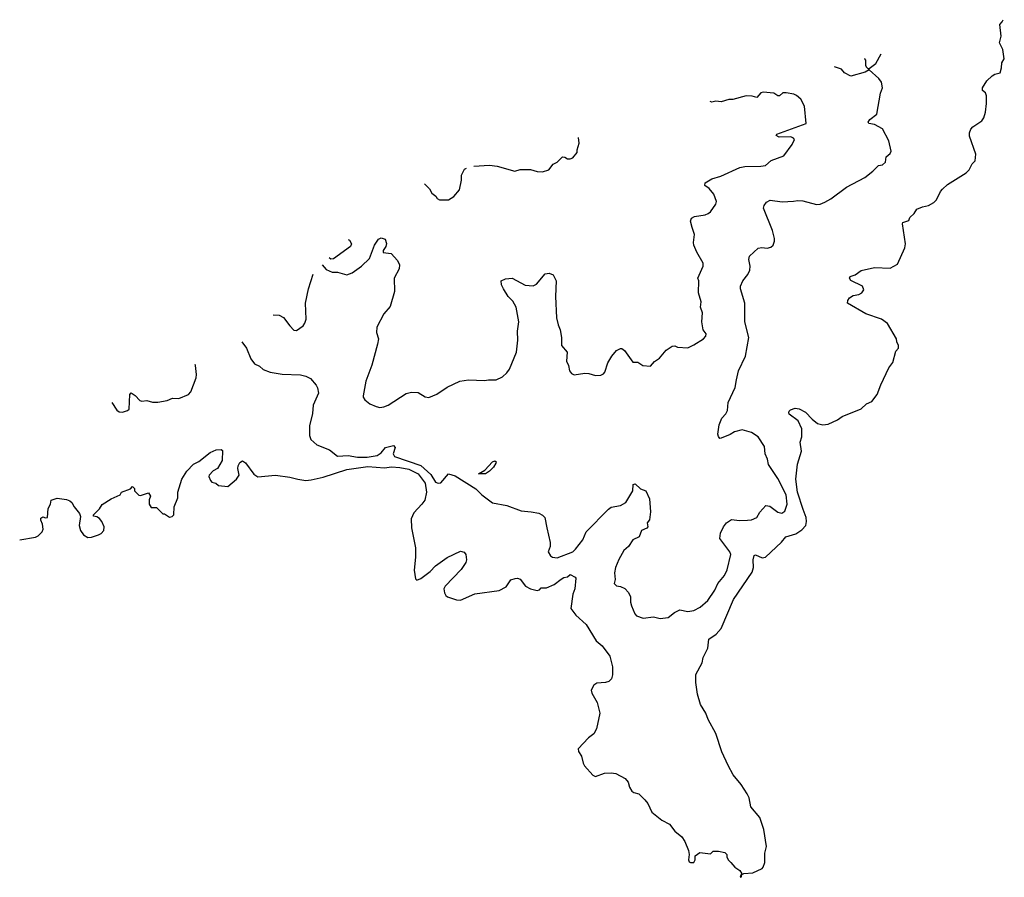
# Model space of a CAD drawing. Extents: x 2239831 to 2395310, y 665973 to 772585.
# Tile 21 of 144: x 2239831 to 2247278, y 719332 to 725820. Entities that reach past the tile are written whole.
import ezdxf

# ---------------------------------------------------------------- set-up
doc = ezdxf.new("R2010")
doc.units = 0

msp = doc.modelspace()

# ---------------------------------------------------------------- linework, layer by layer
at = {"layer": '0CON20XD'}
for points in [[(2239830.9, 721886.2), (2239950, 721905), (2239970, 721915), (2240000, 721945), (2240007.5, 721965), (2240002.5, 722005), (2239990, 722035), (2239991.7, 722048.3), (2240005, 722060), (2240025, 722052.5), (2240040, 722055), (2240046.7, 722123.3), (2240063.3, 722155), (2240070, 722185), (2240115, 722200), (2240185, 722190), (2240211.2, 722181.2), (2240225, 722167.5), (2240242.5, 722135), (2240282.5, 722085), (2240291.7, 722061.7), (2240280, 721995), (2240290, 721955), (2240312.3, 721922.3), (2240345, 721903.8), (2240375, 721906.7), (2240425.9, 721924.1), (2240446.1, 721933.9), (2240467.5, 721955), (2240470, 721985), (2240452.5, 722025), (2240435, 722047.5), (2240415, 722060), (2240390, 722065), (2240390, 722075), (2240435, 722120), (2240455, 722152.5), (2240523.9, 722196.1), (2240590, 722225), (2240600, 722245), (2240668, 722272), (2240685, 722290), (2240700, 722275), (2240700, 722255), (2240733, 722223), (2240745, 722220), (2240805, 722240), (2240820, 722215), (2240810.7, 722189.3), (2240810, 722155), (2240825, 722130), (2240865, 722130), (2240913, 722083), (2240925, 722082.5), (2240965, 722057.5), (2240985, 722062.5), (2240997.5, 722075), (2241000, 722135), (2241026.4, 722203.6), (2241026.7, 722245), (2241057.5, 722345), (2241093.9, 722406.1), (2241145, 722456.7), (2241185, 722477.5), (2241272.5, 722545), (2241316.2, 722566.2), (2241355, 722570), (2241365, 722560), (2241361.2, 722485), (2241327.5, 722425), (2241295, 722407.5), (2241263.3, 722375), (2241262.5, 722365), (2241273.9, 722333.9), (2241285, 722322.5), (2241313.3, 722313.3), (2241335, 722297.5), (2241405, 722288.8), (2241470.8, 722345), (2241490, 722375), (2241480, 722425), (2241482, 722445), (2241495, 722470), (2241515, 722483.3), (2241539.1, 722469.1), (2241601.3, 722381.3), (2241631.3, 722361.3), (2241765, 722374.8), (2241875, 722360), (2241934.8, 722344.8), (2241994.8, 722334.8), (2242035, 722340.4), (2242125, 722359.5), (2242305, 722416.3), (2242465, 722439.2), (2242589.1, 722429.1), (2242643.4, 722436.6), (2242705, 722432.1), (2242775, 722419.5), (2242844, 722385), (2242897.5, 722315), (2242908.5, 722245), (2242894.1, 722185), (2242873.3, 722155), (2242810.8, 722089.2), (2242792, 722045), (2242794, 721975), (2242825.6, 721825.6), (2242824.2, 721754.2), (2242814.8, 721655), (2242825, 721590), (2242835, 721579.4), (2242865, 721592.7), (2242935, 721646.7), (2242975, 721688.6), (2243065, 721752.5), (2243165, 721798.8), (2243191.2, 721791.2), (2243203.8, 721775), (2243208.8, 721755), (2243210.6, 721735), (2243204.4, 721715), (2243169.4, 721660.6), (2243048.2, 721535), (2243039.6, 721515), (2243043.5, 721485), (2243055, 721464.4), (2243066.2, 721455), (2243135, 721430.4), (2243165, 721430), (2243273.4, 721476.6), (2243457.6, 721502.4), (2243509.5, 721530.5), (2243545.9, 721584.1), (2243577.9, 721592.1), (2243595, 721594.3), (2243615, 721587.1), (2243655.4, 721535.4), (2243695, 721515.5), (2243745, 721501.1), (2243761.9, 721508.1), (2243775, 721523.3), (2243815, 721521.2), (2243873, 721547), (2243925, 721588.1), (2243945, 721600), (2243973.6, 721606.4), (2243995, 721622.5), (2244033, 721603), (2244037.5, 721595), (2244029.1, 721515), (2244014, 721475), (2243998.8, 721365), (2244036.2, 721315), (2244114.6, 721244.6), (2244191.2, 721121.2), (2244235, 721083.8), (2244294.4, 721005), (2244313.1, 720925), (2244314.2, 720865), (2244306.2, 720835), (2244286.2, 720815), (2244262.5, 720805), (2244195, 720802), (2244173.8, 720785), (2244153, 720747), (2244157.1, 720725), (2244198.9, 720655), (2244218.1, 720575), (2244193.6, 720456.4), (2244171.9, 720418.1), (2244132.9, 720387.1), (2244053.6, 720305), (2244057.1, 720285), (2244078.8, 720248.8), (2244091.5, 720195), (2244101.9, 720175), (2244164.7, 720105), (2244185, 720095.3), (2244255, 720120.8), (2244305, 720123.8), (2244338.3, 720118.3), (2244410.8, 720080.8), (2244432.8, 720052.8), (2244442.5, 720015), (2244460.3, 719985), (2244475, 719973), (2244513.3, 719963.3), (2244559.5, 719919.5), (2244581, 719891), (2244610.6, 719825), (2244686.9, 719765), (2244745.8, 719735), (2244785, 719682), (2244838.3, 719638.3), (2244862.2, 719602.2), (2244888.8, 719535), (2244893.3, 719505), (2244888.8, 719465), (2244895, 719450), (2244905, 719443.3), (2244930, 719445), (2244940, 719465), (2244940, 719495), (2244975, 719520), (2245055, 719510), (2245075, 719530), (2245115, 719530), (2245165, 719520), (2245180, 719505), (2245180, 719485), (2245191.7, 719461.7), (2245210, 719445), (2245240, 719410), (2245277.5, 719385), (2245290, 719365), (2245290, 719350), (2245283, 719347), (2245280, 719335), (2245285, 719332.5), (2245290, 719335), (2245290, 719350), (2245308.3, 719361.7), (2245375, 719367.5), (2245445, 719400), (2245455, 719410), (2245467.5, 719445), (2245467.5, 719515), (2245480, 719565), (2245458.1, 719695), (2245428, 719785), (2245361.4, 719865), (2245346.9, 719935), (2245333.1, 719965), (2245287.5, 720035), (2245227.5, 720107.5), (2245188.1, 720178.1), (2245142.3, 720282.3), (2245095, 720420), (2245037.1, 720527.1), (2245018.9, 720575), (2244979.8, 720639.8), (2244956.7, 720716.7), (2244945.3, 720805), (2244944.1, 720865.9), (2244991.4, 720955), (2244999.4, 720995), (2245034.3, 721065), (2245042.5, 721135), (2245098.6, 721171.4), (2245135.4, 721215), (2245228.5, 721435), (2245369.9, 721640.1), (2245379.6, 721675), (2245378.2, 721735), (2245385, 721766.7), (2245395, 721772), (2245445, 721749.7), (2245471.9, 721755), (2245593.3, 721866.7), (2245625, 721909.4), (2245700.1, 721929.9), (2245745, 721960.9), (2245775.3, 721994.7), (2245782.5, 722025), (2245778.4, 722055), (2245756.2, 722115), (2245712.3, 722245), (2245700.2, 722345), (2245712.3, 722457.7), (2245744.6, 722555), (2245734.5, 722625), (2245747.3, 722665), (2245746.6, 722725), (2245718, 722785), (2245651.4, 722835), (2245646.9, 722845), (2245650.3, 722859.7), (2245660.8, 722869.2), (2245695, 722880.8), (2245725, 722877.5), (2245775, 722850), (2245825, 722797.3), (2245865, 722766.5), (2245905, 722754.5), (2245945, 722760), (2246015, 722792.9), (2246051.3, 722818.7), (2246195, 722876.5), (2246235, 722914.4), (2246275, 722932.2), (2246315.3, 722985), (2246342.7, 723057.3), (2246403.5, 723186.5), (2246435, 723226.2), (2246458.3, 723311.7), (2246477.5, 723335), (2246477.5, 723355), (2246463.6, 723383.6), (2246462.5, 723405), (2246395, 723522.5), (2246347.5, 723555), (2246230, 723595), (2246092.5, 723675), (2246093.6, 723696.4), (2246107.5, 723715), (2246135, 723733.3), (2246178.3, 723741.7), (2246200, 723755), (2246213.9, 723776.1), (2246203.8, 723805), (2246117.7, 723847.7), (2246106.7, 723865), (2246112.5, 723877.5), (2246150.7, 723889.3), (2246195, 723922.5), (2246295, 723946), (2246415, 723940), (2246469.5, 723970.5), (2246524, 724095), (2246530, 724125), (2246507.5, 724275), (2246510, 724285), (2246517.5, 724287.5), (2246555, 724300), (2246562.5, 724325), (2246596.4, 724353.6), (2246615, 724387.5), (2246660, 724405), (2246705, 724414), (2246745, 724437.5), (2246765, 724457.5), (2246795, 724520), (2246810.7, 724539.3), (2246847, 724573), (2246989.3, 724660.7), (2247012.5, 724685), (2247035, 724730), (2247057, 724753), (2247061.7, 724801.7), (2247015, 724940), (2247013.3, 724965), (2247025, 724992.5), (2247040.5, 725009.5), (2247106.7, 725055), (2247121.7, 725078.3), (2247135, 725120), (2247143.3, 725185), (2247143, 725243), (2247136.2, 725266.2), (2247113.3, 725285), (2247112.5, 725305), (2247145, 725358), (2247184.5, 725395.5), (2247205, 725407.5), (2247245, 725417.5), (2247257.5, 725455), (2247260, 725495), (2247277.5, 725525), (2247266.7, 725595), (2247240, 725645), (2247252.5, 725695), (2247242.5, 725785), (2247262.5, 725805), (2247269, 725820.2)], [(2246220.4, 725526.4), (2246220, 725525), (2246227.5, 725515), (2246227.5, 725475), (2246233, 725463), (2246245, 725450), (2246255, 725450), (2246305, 725490), (2246346.2, 725561.8)], [(2241510.3, 723382.7), (2241546.2, 723335), (2241580, 723255), (2241607, 723217), (2241645, 723200), (2241673, 723173), (2241724.4, 723154.4), (2241815, 723138.1), (2241955, 723134.2), (2241995, 723124.2), (2242030, 723105), (2242074, 723055), (2242084, 723035), (2242090, 722995), (2242050, 722905), (2242045, 722840), (2242022.3, 722747.7), (2242023.8, 722675), (2242032.5, 722645), (2242077.5, 722605), (2242175, 722567.5), (2242235, 722518.5), (2242315, 722522.3), (2242385, 722510), (2242459.7, 722510.3), (2242535, 722523.6), (2242565, 722544.1), (2242598.5, 722585), (2242657.9, 722597.9), (2242669.6, 722585), (2242655.3, 722535), (2242665, 722515.4), (2242865, 722448.8), (2242939.9, 722379.9), (2242975, 722321.4), (2242995, 722314.3), (2243015, 722317.5), (2243075, 722385.6), (2243125, 722369.2), (2243280.4, 722270.4), (2243325, 722226.2), (2243406.1, 722166.1), (2243515, 722146), (2243623.9, 722103.9), (2243698.3, 722098.3), (2243756.4, 722086.4), (2243785, 722072.5), (2243802.5, 722055), (2243818.8, 721975), (2243844.1, 721864.1), (2243842.5, 721835), (2243828, 721795), (2243845, 721763.3), (2243860, 721755), (2243895, 721750), (2244013.3, 721795), (2244035, 721814), (2244088.8, 721885), (2244116.2, 721945), (2244285, 722118), (2244305, 722132.5), (2244374.1, 722145.9), (2244415, 722166.7), (2244467.5, 722255), (2244470, 722305), (2244485, 722310), (2244525, 722272.5), (2244566.7, 722255), (2244593.3, 722195), (2244601.7, 722098.3), (2244593.9, 722036.1), (2244577.5, 722015), (2244582.5, 721985), (2244575, 721973.3), (2244534.1, 721955.9), (2244515, 721907.5), (2244467.5, 721885), (2244436.2, 721835), (2244401.2, 721805), (2244362.3, 721737.7), (2244336.2, 721675), (2244328.8, 721635), (2244333.3, 721585), (2244327.5, 721555), (2244345, 721536.7), (2244375, 721533.3), (2244407.3, 721517.3), (2244435, 721486.7), (2244449.2, 721455), (2244449.2, 721415), (2244457.5, 721385), (2244482, 721325), (2244495, 721311.2), (2244545, 721293.8), (2244623.6, 721303.6), (2244675, 721290), (2244735, 721296.7), (2244783.3, 721335), (2244823.2, 721356.8), (2244885, 721344.3), (2244929.7, 721350.3), (2244978, 721375), (2245035, 721426), (2245089.4, 721505), (2245111.5, 721555), (2245161.1, 721615), (2245180.3, 721659.7), (2245208.1, 721775), (2245200.6, 721795), (2245125.5, 721895), (2245130.4, 721935), (2245152.7, 721985), (2245175.9, 722014.1), (2245215, 722038.2), (2245275, 722032.2), (2245335, 722034.3), (2245365, 722036.2), (2245405, 722053.3), (2245428.6, 722095), (2245475, 722144.2), (2245505, 722140.6), (2245565, 722093.6), (2245595, 722088.1), (2245618.7, 722101.3), (2245636.4, 722155), (2245626.7, 722225), (2245565, 722348.8), (2245492.9, 722455), (2245485.6, 722495.6), (2245470, 722535), (2245465, 722592.5), (2245415, 722664), (2245365, 722698.6), (2245295, 722718.1), (2245237.9, 722702.1), (2245205, 722681.2), (2245135, 722653.3), (2245125, 722652.5), (2245115, 722667.5), (2245111.9, 722685), (2245120, 722755), (2245140, 722805), (2245170.5, 722839.5), (2245183.3, 722865), (2245190, 722925), (2245242.1, 723037.9), (2245253.3, 723095), (2245267.8, 723165), (2245319.2, 723275), (2245345.5, 723415), (2245314.7, 723535), (2245314.4, 723675), (2245282.5, 723785), (2245282.5, 723805), (2245300.8, 723845), (2245338.6, 723891.4), (2245351.9, 723925), (2245355.7, 723955), (2245345.8, 724005), (2245349.5, 724030.5), (2245415, 724092.5), (2245443.2, 724096.8), (2245485, 724091.4), (2245511.2, 724098.8), (2245528.8, 724115), (2245539.2, 724145), (2245540, 724165), (2245524.4, 724225), (2245457.5, 724395), (2245460.8, 724415), (2245479.7, 724440.3), (2245505.8, 724454.2), (2245597.6, 724442.4), (2245683.4, 724446.6), (2245715, 724453.1), (2245755, 724450.6), (2245857.3, 724422.7), (2245885, 724424.2), (2245920.3, 724439.7), (2245965, 724465.7), (2246085, 724554.5), (2246222.6, 724627.4), (2246283.8, 724675), (2246325, 724716.2), (2246357.3, 724722.7), (2246377.7, 724742.3), (2246385, 724782.5), (2246413, 724807), (2246422.5, 724825), (2246404.2, 724905), (2246355.6, 724995.6), (2246295, 725027.8), (2246252.5, 725035), (2246246.7, 725045), (2246260, 725065), (2246314.1, 725105.9), (2246342, 725265), (2246355.9, 725304.1), (2246347.7, 725347.7), (2246327.5, 725375), (2246255, 725440), (2246225, 725422.5), (2246116, 725394), (2246069.3, 725419.3), (2246045, 725446.7), (2245994.5, 725464.2)], [(2242118.3, 723964.9), (2242149.4, 723929.4), (2242195, 723910), (2242235, 723910), (2242305, 723891.2), (2242345, 723905.6), (2242415.8, 723955), (2242475.6, 724014.4), (2242514.3, 724115), (2242545, 724160), (2242565, 724170), (2242595, 724160), (2242606.1, 724126.1), (2242601.2, 724105), (2242580, 724075), (2242580, 724060), (2242640.5, 724050.5), (2242688.8, 723998.8), (2242703.8, 723965), (2242701.2, 723935), (2242662, 723865), (2242665.7, 723765), (2242631.7, 723651.7), (2242584.3, 723595), (2242531.9, 723495), (2242529.2, 723455), (2242544.2, 723405), (2242538, 723365), (2242494.1, 723205.9), (2242448.8, 723085), (2242427.5, 722975), (2242427.5, 722965), (2242441.2, 722945), (2242479.2, 722915), (2242526.7, 722893.3), (2242555, 722887.5), (2242585, 722891.2), (2242617.5, 722905), (2242755, 722993.3), (2242795, 723003.3), (2242845, 723000), (2242896.4, 722966.4), (2242925, 722963.3), (2242985, 722986.7), (2243065, 723040), (2243160, 723085), (2243225, 723096.2), (2243345, 723090), (2243376.4, 723096.4), (2243435, 723096.7), (2243482, 723118), (2243515, 723150), (2243534.2, 723175.8), (2243588.9, 723305), (2243598.1, 723395), (2243595.7, 723465), (2243605.6, 723535), (2243585.7, 723645), (2243561.7, 723691.7), (2243526, 723725), (2243488.8, 723785), (2243473.8, 723815), (2243473.3, 723845), (2243505, 723860), (2243555, 723863.8), (2243655, 723812), (2243715, 723806.2), (2243739.5, 723820.5), (2243805, 723897.5), (2243835, 723902.5), (2243865, 723890), (2243888.8, 723845), (2243884.2, 723725), (2243892, 723565), (2243903, 723513), (2243918.8, 723475), (2243928, 723415), (2243928.8, 723355), (2243972.5, 723305), (2243967, 723237), (2243982.5, 723205), (2243990, 723165), (2244003.6, 723143.6), (2244023.9, 723133.9), (2244105, 723146.2), (2244135, 723143.8), (2244185, 723128.8), (2244225, 723131.2), (2244245, 723140), (2244256.2, 723155), (2244278, 723225), (2244308.8, 723275), (2244345, 723317.5), (2244375, 723332.5), (2244385, 723332.5), (2244405, 723317.5), (2244469.3, 723229.3), (2244505, 723230), (2244543.6, 723203.6), (2244601.7, 723198.3), (2244632.5, 723235), (2244669.5, 723260.5), (2244720.5, 723319.5), (2244765, 723350), (2244785, 723353.3), (2244805, 723343.3), (2244885, 723338.8), (2244930.5, 723359.5), (2245003, 723407), (2245020, 723425), (2245022.5, 723445), (2245000, 723475), (2244990, 723535), (2244996.1, 723603.9), (2244980, 723645), (2244984, 723685), (2244965.7, 723755), (2244966, 723845), (2244960, 723865), (2244998.8, 723955), (2244999.5, 723979.5), (2244950.9, 724060.9), (2244930, 724115), (2244927.1, 724135), (2244935.6, 724195), (2244917.3, 724247.3), (2244904.2, 724295), (2244911.3, 724318.7), (2244935, 724332.5), (2245015, 724344.3), (2245037, 724353), (2245055, 724366.7), (2245096.2, 724425), (2245100, 724445), (2245079.7, 724499.7), (2245045, 724542), (2245013.3, 724565), (2245016.2, 724585), (2245065, 724616.9), (2245133.2, 724636.8), (2245277.6, 724702.4), (2245315, 724709.4), (2245435, 724711.4), (2245472.3, 724717.7), (2245515, 724753.8), (2245610.3, 724789.7), (2245673.6, 724876.4), (2245690, 724915), (2245683.3, 724925), (2245662.9, 724932.9), (2245575, 724931.9), (2245553.3, 724945), (2245556.2, 724955), (2245778, 725035), (2245766.7, 725165), (2245737.9, 725217.9), (2245705, 725246.2), (2245685, 725256.2), (2245627.7, 725267.7), (2245602.5, 725267.5), (2245577.5, 725245), (2245565, 725243.8), (2245533.8, 725263.8), (2245455, 725272), (2245435, 725265.8), (2245405, 725231.2), (2245370.7, 725240.7), (2245325, 725243.8), (2245225, 725216.2), (2245195, 725216.2), (2245135, 725200), (2245095, 725203.3), (2245065, 725196.7), (2245053.8, 725201.2)], [(2243265.3, 724713.4), (2243385, 724718.8), (2243443, 724713), (2243576.4, 724673.6), (2243615, 724686.7), (2243695, 724685.7), (2243745, 724671.4), (2243785, 724668.6), (2243833.3, 724685), (2243865, 724726.7), (2243895, 724742.5), (2243935, 724782.5), (2243955, 724780), (2243975, 724767.5), (2243995, 724767.5), (2244013.6, 724776.4), (2244047.5, 724815), (2244047.5, 724835), (2244063.3, 724885), (2244055.9, 724928.5)], [(2242893.4, 724579.1), (2242930.5, 724540.5), (2242948.3, 724508.3), (2242977.5, 724485), (2242987, 724467), (2243005, 724457.5), (2243075, 724457.5), (2243115, 724482.5), (2243155.9, 724534.1), (2243172.5, 724605), (2243172.5, 724645), (2243195, 724690), (2243211.2, 724697.3)], [(2242315, 724156.5), (2242325, 724152), (2242340.3, 724125), (2242332.5, 724105), (2242205, 724011.9), (2242185, 724007.4), (2242170.2, 724017.6)], [(2241748.4, 723587), (2241794.4, 723584.4), (2241825, 723568), (2241873.2, 723503.2), (2241905, 723471.2), (2241925, 723469.2), (2241974.5, 723505.5), (2241988.6, 723525), (2241997.1, 723555), (2241992.9, 723675), (2242015.8, 723785), (2242050.3, 723895.8)], [(2240527.1, 722925.2), (2240565, 722867.5), (2240584.1, 722854.1), (2240607.7, 722852.3), (2240647.3, 722862.7), (2240660, 722875), (2240663.8, 722985), (2240675, 722996.7), (2240705, 722977.5), (2240739.8, 722939.8), (2240755, 722934.3), (2240791.2, 722938.8), (2240835, 722928.1), (2240875, 722927.5), (2240945, 722940.3), (2240986.8, 722956.8), (2241035, 722954.3), (2241106.5, 722985), (2241125, 723006), (2241165, 723110), (2241167.8, 723135), (2241160.3, 723205), (2241157.7, 723211.5)], [(2243355, 722384.2), (2243300, 722385), (2243348.3, 722411.7), (2243406.7, 722475), (2243425, 722483.3), (2243433.3, 722475), (2243432, 722465), (2243415, 722436.2), (2243385, 722404.2), (2243355, 722384.2)]]:
    msp.add_lwpolyline(points, dxfattribs=at)

doc.saveas('drawing.dxf')
